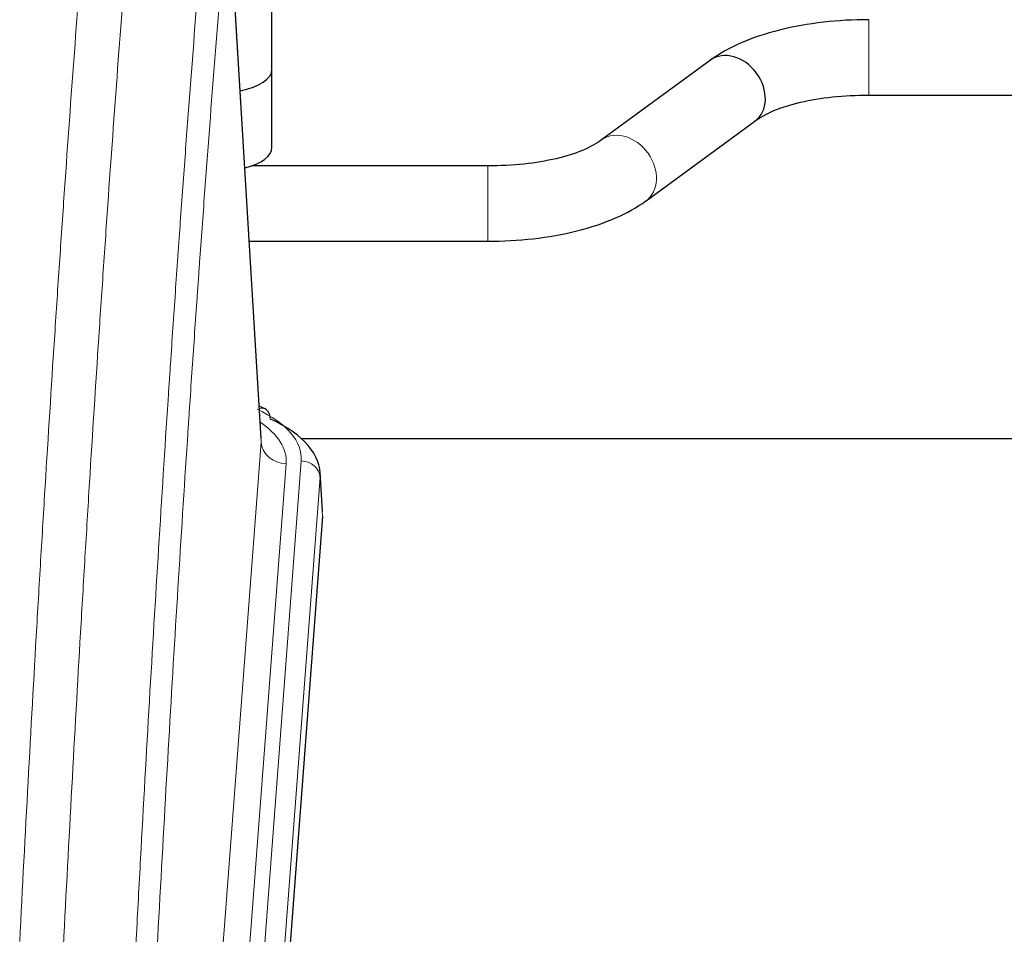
# Model space of a CAD drawing. Header units: inches. Extents: x 0 to 23760, y -13 to 16800.
# Tile 196 of 207: x 19766 to 19922, y 13942 to 14087. Entities that reach past the tile are written whole.
import ezdxf

# ---------------------------------------------------------------- set-up
doc = ezdxf.new("R2010")
doc.units = ezdxf.units.IN
doc.layers.add('254', color=7, linetype='Continuous', true_color=0xffffff)

msp = doc.modelspace()

# ---------------------------------------------------------------- linework, layer by layer
at = {"layer": '254', "color": 2, "linetype": 'Continuous', "lineweight": 25}
for p, q in [((19805.795, 14079.47), (19805.795, 14119.544)), ((19804.063, 14020.722), (19798.812, 14107.359)), ((19875.544, 14080.905), (19858.223, 14068.226)), ((19805.795, 14067.052), (19805.795, 14079.47)), ((19900.738, 14075.346), (20045.836, 14075.346)), ((19865.311, 14058.543), (19882.632, 14071.221)), ((19840.117, 14064.102), (19802.609, 14064.102)), ((19802.161, 14052.102), (19840.117, 14052.102)), ((19804.695, 14025.429), (19803.751, 14025.865)), ((19810.487, 14020.707), (19950.295, 14020.707)), ((19813.823, 14009.089), (19813.442, 14015.371)), ((19813.817, 14008.306), (19800.699, 13834.852))]:
    msp.add_line(p, q, dxfattribs=at)
at = {"layer": '254', "color": 110, "linetype": 'Continuous', "lineweight": 13}
for p, q in [((19804.058, 14020.146), (19798.811, 14106.736)), ((19900.738, 14087.346), (19900.738, 14075.346)), ((19840.117, 14064.102), (19840.117, 14052.102)), ((19790.992, 13847.373), (19804.058, 14020.146)), ((19797.331, 13843.794), (19810.442, 14017.155)), ((19808.051, 14016.72), (19794.984, 13843.947)), ((19813.436, 14014.585), (19800.325, 13841.224)), ((19813.817, 14008.306), (19813.436, 14014.585))]:
    msp.add_line(p, q, dxfattribs=at)
at = {"layer": '254', "color": 2, "linetype": 'Continuous', "lineweight": 25}
for centre, major_axis, ratio, start_param, end_param in [((19879.088, 14076.063), (-3.544, 4.842), 0.7848856, 3.1416135, 6.283108), ((19797.795, 14079.47), (-8, 0), 0.4617486, 1.9439586, 3.1415927), ((19797.795, 14067.052), (-8, 0), 0.4617486, 2.0459273, 3.1415927), ((19803.437, 14022.705), (1.258, 2.724), 0.6272114, 5.3993548, 6.2831797), ((19786.423, 14014.868), (27.03, 0.194), 0.4633579, 6.2451225, 7.0642357)]:
    msp.add_ellipse(centre, major_axis=major_axis, ratio=ratio, start_param=start_param, end_param=end_param, dxfattribs=at)
at = {"layer": '254', "color": 110, "linetype": 'Continuous', "lineweight": 13}
for centre, major_axis, ratio, start_param, end_param in [((19861.767, 14063.384), (-3.544, 4.842), 0.7848856, 3.1281636, 6.2697562), ((19786.423, 14017.529), (24.034, 0.016), 0.461198, 6.2480186, 7.0671317), ((19803.437, 14022.705), (1.258, 2.724), 0.6272114, 6.2831797, 6.7581181), ((19784.031, 14017.094), (24.034, 0.016), 0.461198, 6.2480186, 6.8801307), ((19808.051, 14020.268), (3.989, -0.302), 0.8864705, 3.2608937, 4.7793301), ((19810.442, 14014.494), (2.991, -0.226), 0.8864705, 0.119301, 1.6377375)]:
    msp.add_ellipse(centre, major_axis=major_axis, ratio=ratio, start_param=start_param, end_param=end_param, dxfattribs=at)
for points, knots in [([(19765.662, 13940.71), (19766.099, 13949.289), (19766.99, 13966.207), (19767.91, 13982.65), (19768.612, 13994.802), (19768.848, 13998.824), (19769.324, 14006.806), (19769.564, 14010.768), (19770.289, 14022.563), (19770.781, 14030.305), (19771.404, 14039.829), (19771.529, 14041.726), (19771.781, 14045.505), (19772.159, 14051.149), (19772.542, 14056.723), (19773.312, 14067.778), (19774.355, 14082.267), (19775.962, 14103.252), (19777.063, 14116.742), (19777.62, 14123.362)], [0, 0, 0, 0, 0.125, 0.25, 0.25, 0.3125, 0.3125, 0.375, 0.375, 0.5, 0.5, 0.53125, 0.53125, 0.5625, 0.625, 0.625, 0.75, 0.875, 1, 1, 1, 1]), ([(19784.504, 14120.772), (19783.945, 14114.16), (19782.843, 14100.685), (19781.234, 14079.725), (19780.19, 14065.252), (19779.418, 14054.211), (19779.035, 14048.643), (19778.656, 14043.005), (19778.405, 14039.231), (19778.279, 14037.336), (19777.655, 14027.823), (19777.163, 14020.09), (19776.437, 14008.309), (19776.197, 14004.352), (19775.72, 13996.379), (19775.484, 13992.362), (19774.781, 13980.224), (19773.859, 13963.801), (19772.968, 13946.902), (19772.529, 13938.334)], [0, 0, 0, 0, 0.125, 0.25, 0.375, 0.375, 0.4375, 0.46875, 0.46875, 0.5, 0.5, 0.625, 0.625, 0.6875, 0.6875, 0.75, 0.75, 0.875, 1, 1, 1, 1]), ([(19783.526, 13928.112), (19783.582, 13929.202), (19783.638, 13930.29), (19783.75, 13932.463), (19783.918, 13935.716), (19784.314, 13943.266), (19784.657, 13949.668), (19785.351, 13962.377), (19786.291, 13979.075), (19787.749, 14003.376), (19788.754, 14019.081), (19789.328, 14027.775), (19789.392, 14028.739), (19789.52, 14030.663), (19789.712, 14033.543), (19790.164, 14040.222), (19790.555, 14045.874), (19790.884, 14050.545), (19790.949, 14051.477), (19791.081, 14053.337), (19791.28, 14056.121), (19791.745, 14062.575), (19792.148, 14068.033), (19792.959, 14078.852), (19794.056, 14093.017), (19795.184, 14106.661), (19795.755, 14113.352)], [0, 0, 0, 0, 0.015625, 0.015625, 0.03125, 0.0625, 0.125, 0.125, 0.25, 0.375, 0.5, 0.5, 0.515625, 0.515625, 0.53125, 0.5625, 0.625, 0.625, 0.640625, 0.640625, 0.65625, 0.6875, 0.75, 0.75, 0.875, 1, 1, 1, 1]), ([(19798.811, 14106.736), (19798.241, 14100.063), (19797.116, 14086.457), (19796.022, 14072.333), (19795.213, 14061.545), (19794.811, 14056.102), (19794.347, 14049.667), (19794.15, 14046.891), (19794.018, 14045.036), (19793.952, 14044.107), (19793.625, 14039.45), (19793.234, 14033.814), (19792.784, 14027.155), (19792.592, 14024.284), (19792.465, 14022.365), (19792.401, 14021.404), (19791.828, 14012.736), (19790.827, 13997.079), (19789.373, 13972.853), (19787.966, 13947.885), (19787.06, 13930.744), (19786.616, 13922.05)], [0, 0, 0, 0, 0.125, 0.25, 0.25, 0.3125, 0.34375, 0.359375, 0.359375, 0.375, 0.375, 0.4375, 0.46875, 0.484375, 0.484375, 0.5, 0.5, 0.625, 0.75, 0.875, 1, 1, 1, 1])]:
    msp.add_open_spline(points, degree=3, knots=knots, dxfattribs=at)
at = {"layer": '254', "color": 2, "linetype": 'Continuous', "lineweight": 25}
for points, knots in [([(19900.738, 14087.346), (19898.272, 14087.345), (19893.439, 14087.074), (19886.364, 14085.83), (19880.18, 14083.739), (19876.982, 14081.949), (19875.594, 14080.941)], [0, 0, 0, 0, 0.2440272, 0.4934889, 0.7463728, 1, 1, 1, 1]), ([(19882.581, 14071.185), (19883.422, 14071.813), (19885.463, 14072.94), (19889.734, 14074.303), (19894.966, 14075.163), (19898.734, 14075.35), (19900.738, 14075.346)], [0, 0, 0, 0, 0.2455586, 0.4917304, 0.7422951, 1, 1, 1, 1]), ([(19858.274, 14068.262), (19857.435, 14067.634), (19855.395, 14066.506), (19851.122, 14065.145), (19845.889, 14064.286), (19842.121, 14064.099), (19840.117, 14064.102)], [0, 0, 0, 0, 0.2455875, 0.4916673, 0.7423046, 1, 1, 1, 1]), ([(19840.117, 14052.102), (19842.583, 14052.103), (19847.416, 14052.375), (19854.491, 14053.617), (19860.678, 14055.707), (19863.874, 14057.498), (19865.261, 14058.507)], [0, 0, 0, 0, 0.2440357, 0.4934504, 0.7463943, 1, 1, 1, 1])]:
    msp.add_open_spline(points, degree=3, knots=knots, dxfattribs=at)

doc.saveas('drawing.dxf')
